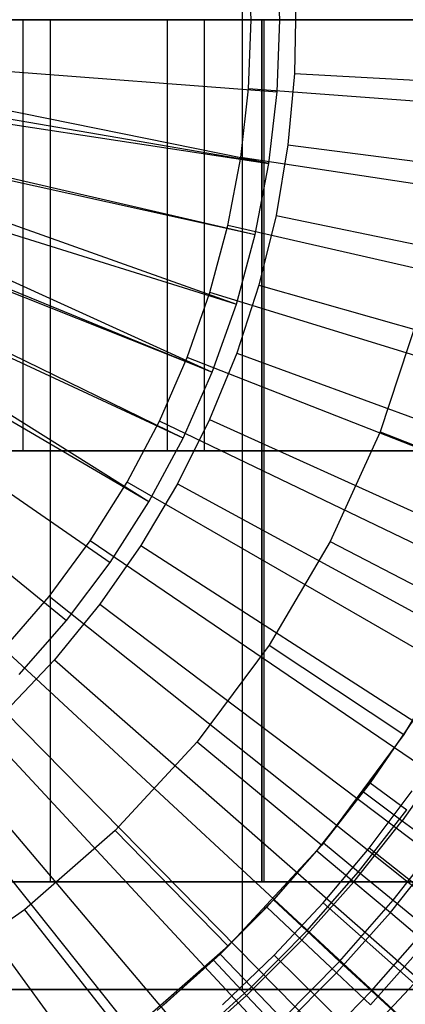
# Model space of a CAD drawing. Extents: x 0.1 to 20.1, y -10 to 10.
# Tile 80 of 127: x 10.744 to 11.101, y -0.914 to 0. Entities that reach past the tile are written whole.
import ezdxf

# ---------------------------------------------------------------- set-up
doc = ezdxf.new("R2010")
doc.units = 0
doc.header["$LTSCALE"] = 2.54
doc.layers.get('0').update_dxf_attribs({"linetype": 'CONTINUOUS'})

# ---------------------------------------------------------------- blocks, each defined once
blk = doc.blocks.new('DROPS_COLOR_E_STL')
at = {"color": 0}
for p, q in [((10.95026, -0.9, 26.40089), (10.95026, 0.9, 26.40089)), ((10.95026, -0.9, 26.40089), (10.95026, 0.9, 26.40089)), ((10.95026, -0.9, 18.58371), (10.95026, 0.9, 18.58371)), ((10.95026, -0.9, 18.58371), (10.95026, 0.9, 18.58371)), ((10.95835, 0, 14.61615), (10.95595, 0.06414, 14.61615)), ((10.95835, 0, 14.61615), (10.95595, 0.06414, 14.61615)), ((10.985, 0, 14.69615), (10.98247, 0.06693, 14.69615)), ((10.985, 0, 14.69615), (10.98247, 0.06693, 14.69615)), ((10.99985, 0.01663, 14.69615), (10.99862, -0.04987, 14.69615)), ((10.99985, 0.01663, 14.69615), (10.99862, -0.04987, 14.69615)), ((10.53578, 0, 49.54907), (10.96824, 0, 49.49214)), ((10.96824, 0, 29.64406), (10.53578, 0, 29.58712)), ((10.96824, 0, 29.64406), (10.53578, 0, 29.58712)), ((10.53578, 0, 49.54907), (10.96824, 0, 49.49214)), ((10.77204, 0, 45.88705), (10.55744, 0, 45.97594)), ((10.55744, 0, 33.16026), (10.77204, 0, 33.24915)), ((10.55744, 0, 33.16026), (10.77204, 0, 33.24915)), ((10.77204, 0, 45.88705), (10.55744, 0, 45.97594)), ((10.88065, 0, 32.75532), (10.58078, 0, 32.50067)), ((10.58078, 0, 46.63553), (10.88065, 0, 46.38087)), ((10.58078, 0, 46.63553), (10.88065, 0, 46.38087)), ((10.88065, 0, 32.75532), (10.58078, 0, 32.50067)), ((10.74671, 0, 47.77799), (10.61169, 0, 48.04308)), ((10.61169, 0, 31.09312), (10.74671, 0, 31.35821)), ((10.61169, 0, 31.09312), (10.74671, 0, 31.35821)), ((10.74671, 0, 47.77799), (10.61169, 0, 48.04308)), ((10.91485, 0, 47.53256), (10.74671, 0, 47.77799)), ((10.74671, 0, 31.35821), (10.91485, 0, 31.60364)), ((10.74671, 0, 31.35821), (10.91485, 0, 31.60364)), ((10.74671, 0, 31.35821), (10.74671, -0.4, 31.35821)), ((10.74671, 0, 31.35821), (10.74671, -0.4, 31.35821)), ((10.74671, 0, 47.77799), (10.74671, -0.4, 47.77799)), ((10.91485, 0, 47.53256), (10.74671, 0, 47.77799)), ((10.74671, 0, 47.77799), (10.74671, -0.4, 47.77799)), ((10.97009, 0, 45.76568), (10.77204, 0, 45.88705)), ((10.77204, 0, 33.24915), (10.97009, 0, 33.37052)), ((10.77204, 0, 33.24915), (10.97009, 0, 33.37052)), ((10.77204, 0, 33.24915), (10.77204, -0.8, 33.24915)), ((10.77204, 0, 33.24915), (10.77204, -0.8, 33.24915)), ((10.77204, 0, 45.88705), (10.77204, -0.8, 45.88705)), ((10.77204, 0, 45.88705), (10.77204, -0.8, 45.88705)), ((10.97009, 0, 45.76568), (10.77204, 0, 45.88705)), ((11.15378, 0, 33.03847), (10.88065, 0, 32.75532)), ((10.88065, 0, 46.38087), (11.15378, 0, 46.09773)), ((10.88065, 0, 46.38087), (11.15378, 0, 46.09773)), ((10.88065, 0, 46.38087), (10.88065, -0.4, 46.38087)), ((10.88065, 0, 46.38087), (10.88065, -0.4, 46.38087)), ((10.88065, 0, 32.75532), (10.88065, -0.4, 32.75532)), ((11.15378, 0, 33.03847), (10.88065, 0, 32.75532)), ((10.88065, 0, 32.75532), (10.88065, -0.4, 32.75532)), ((10.91485, 0, 31.60364), (11.11329, 0, 31.82528)), ((11.11329, 0, 47.31092), (10.91485, 0, 47.53256)), ((10.91485, 0, 31.60364), (11.11329, 0, 31.82528)), ((10.91485, 0, 31.60364), (10.91485, -0.4, 31.60364)), ((10.91485, 0, 31.60364), (10.91485, -0.4, 31.60364)), ((10.91485, 0, 47.53256), (10.91485, -0.4, 47.53256)), ((11.11329, 0, 47.31092), (10.91485, 0, 47.53256)), ((10.91485, 0, 47.53256), (10.91485, -0.4, 47.53256)), ((10.96824, 0, 49.49214), (11.39409, 0, 49.39773)), ((11.39409, 0, 29.73847), (10.96824, 0, 29.64406)), ((10.96824, 0, 29.64406), (10.96824, -0.8, 29.64406)), ((11.39409, 0, 29.73847), (10.96824, 0, 29.64406)), ((10.96824, 0, 29.64406), (10.96824, -0.8, 29.64406)), ((10.96824, -0.8, 49.49214), (10.96824, 0, 49.49214)), ((10.96824, 0, 49.49214), (11.39409, 0, 49.39773)), ((10.96824, -0.8, 49.49214), (10.96824, 0, 49.49214)), ((11.14672, 0, 45.61483), (10.97009, 0, 45.76568)), ((10.97009, 0, 33.37052), (11.14672, 0, 33.52137)), ((10.97009, 0, 33.37052), (11.14672, 0, 33.52137)), ((10.97009, 0, 33.37052), (10.97009, -0.8, 33.37052)), ((10.97009, 0, 33.37052), (10.97009, -0.8, 33.37052)), ((10.97009, 0, 45.76568), (10.97009, -0.8, 45.76568)), ((10.97009, 0, 45.76568), (10.97009, -0.8, 45.76568)), ((11.14672, 0, 45.61483), (10.97009, 0, 45.76568)), ((10.44589, 0, 15.46608), (10.985, 0, 14.69615)), ((10.44589, 0, 15.46608), (10.985, 0, 14.69615)), ((10.95595, -0.06414, 14.61615), (10.95835, 0, 14.61615)), ((10.95595, -0.06414, 14.61615), (10.95835, 0, 14.61615)), ((20.00234, 0, 1.7), (10.95835, 0, 14.61615)), ((20.00234, 0, 1.7), (10.95835, 0, 14.61615)), ((10.98247, -0.06693, 14.69615), (10.985, 0, 14.69615)), ((10.98247, -0.06693, 14.69615), (10.985, 0, 14.69615)), ((10.97488, -0.13348, 14.69615), (10.4449, -0.02616, 15.46608)), ((10.4449, -0.02616, 15.46608), (10.98247, -0.06693, 14.69615)), ((10.4449, -0.02616, 15.46608), (10.98247, -0.06693, 14.69615)), ((10.97488, -0.13348, 14.69615), (10.4449, -0.02616, 15.46608)), ((10.44336, -0.04169, 15.46608), (10.97488, -0.13348, 14.69615)), ((10.44336, -0.04169, 15.46608), (10.97488, -0.13348, 14.69615)), ((10.44193, -0.05217, 15.46608), (10.97488, -0.13348, 14.69615)), ((10.44193, -0.05217, 15.46608), (10.97488, -0.13348, 14.69615)), ((10.99862, -0.04987, 14.69615), (10.99248, -0.1161, 14.69615)), ((10.99862, -0.04987, 14.69615), (10.99248, -0.1161, 14.69615)), ((10.99862, -0.04987, 14.69615), (20.08464, -0.55411, 1.7)), ((10.99862, -0.04987, 14.69615), (20.08464, -0.55411, 1.7)), ((10.94877, -0.12793, 14.61615), (10.95595, -0.06414, 14.61615)), ((10.94877, -0.12793, 14.61615), (10.95595, -0.06414, 14.61615)), ((19.97465, -0.74, 1.7), (10.95595, -0.06414, 14.61615)), ((19.97465, -0.74, 1.7), (10.95595, -0.06414, 14.61615)), ((10.97488, -0.13348, 14.69615), (10.98247, -0.06693, 14.69615)), ((10.97488, -0.13348, 14.69615), (10.98247, -0.06693, 14.69615)), ((10.437, -0.07788, 15.46608), (10.96227, -0.19926, 14.69615)), ((10.437, -0.07788, 15.46608), (10.96227, -0.19926, 14.69615)), ((10.43584, -0.08278, 15.46608), (10.96227, -0.19926, 14.69615)), ((10.43584, -0.08278, 15.46608), (10.96227, -0.19926, 14.69615)), ((10.43584, -0.08278, 15.46608), (10.94474, -0.26391, 14.69615)), ((10.43584, -0.08278, 15.46608), (10.94474, -0.26391, 14.69615)), ((10.43015, -0.10314, 15.46608), (10.94474, -0.26391, 14.69615)), ((10.43015, -0.10314, 15.46608), (10.94474, -0.26391, 14.69615)), ((10.43015, -0.10314, 15.46608), (10.92236, -0.32704, 14.69615)), ((10.43015, -0.10314, 15.46608), (10.92236, -0.32704, 14.69615)), ((10.99248, -0.1161, 14.69615), (10.98147, -0.18169, 14.69615)), ((10.99248, -0.1161, 14.69615), (10.98147, -0.18169, 14.69615)), ((10.99248, -0.1161, 14.69615), (20.01645, -1.28999, 1.7)), ((10.99248, -0.1161, 14.69615), (20.01645, -1.28999, 1.7)), ((10.92236, -0.32704, 14.69615), (10.4214, -0.12782, 15.46608)), ((10.92236, -0.32704, 14.69615), (10.4214, -0.12782, 15.46608)), ((10.42341, -0.12265, 15.46608), (10.92236, -0.32704, 14.69615)), ((10.42341, -0.12265, 15.46608), (10.92236, -0.32704, 14.69615)), ((10.93683, -0.191, 14.61615), (10.94877, -0.12793, 14.61615)), ((10.93683, -0.191, 14.61615), (10.94877, -0.12793, 14.61615)), ((19.89174, -1.47587, 1.7), (10.94877, -0.12793, 14.61615)), ((19.89174, -1.47587, 1.7), (10.94877, -0.12793, 14.61615)), ((10.96227, -0.19926, 14.69615), (10.97488, -0.13348, 14.69615)), ((10.96227, -0.19926, 14.69615), (10.97488, -0.13348, 14.69615)), ((10.89527, -0.38829, 14.69615), (10.41082, -0.15176, 15.46608)), ((10.89527, -0.38829, 14.69615), (10.41082, -0.15176, 15.46608)), ((10.86363, -0.44733, 14.69615), (10.40627, -0.16074, 15.46608)), ((10.86363, -0.44733, 14.69615), (10.40627, -0.16074, 15.46608)), ((10.89527, -0.38829, 14.69615), (10.40627, -0.16074, 15.46608)), ((10.89527, -0.38829, 14.69615), (10.40627, -0.16074, 15.46608)), ((10.86363, -0.44733, 14.69615), (10.39845, -0.17483, 15.46608)), ((10.86363, -0.44733, 14.69615), (10.39845, -0.17483, 15.46608)), ((10.98147, -0.18169, 14.69615), (10.96564, -0.2463, 14.69615)), ((10.98147, -0.18169, 14.69615), (10.96564, -0.2463, 14.69615)), ((10.98147, -0.18169, 14.69615), (19.8941, -2.01882, 1.7)), ((10.98147, -0.18169, 14.69615), (19.8941, -2.01882, 1.7)), ((10.92022, -0.253, 14.61615), (10.93683, -0.191, 14.61615)), ((10.92022, -0.253, 14.61615), (10.93683, -0.191, 14.61615)), ((19.75406, -2.20348, 1.7), (10.93683, -0.191, 14.61615)), ((19.75406, -2.20348, 1.7), (10.93683, -0.191, 14.61615)), ((10.38466, -0.19649, 15.46608), (10.82761, -0.5038, 14.69615)), ((10.38466, -0.19649, 15.46608), (10.82761, -0.5038, 14.69615)), ((10.94474, -0.26391, 14.69615), (10.96227, -0.19926, 14.69615)), ((10.94474, -0.26391, 14.69615), (10.96227, -0.19926, 14.69615)), ((10.36867, -0.21784, 15.46608), (10.78742, -0.55738, 14.69615)), ((10.36867, -0.21784, 15.46608), (10.78742, -0.55738, 14.69615)), ((10.96564, -0.2463, 14.69615), (10.94509, -0.30955, 14.69615)), ((10.96564, -0.2463, 14.69615), (10.94509, -0.30955, 14.69615)), ((10.96564, -0.2463, 14.69615), (19.71826, -2.73663, 1.7)), ((10.96564, -0.2463, 14.69615), (19.71826, -2.73663, 1.7)), ((10.89902, -0.31359, 14.61615), (10.92022, -0.253, 14.61615)), ((10.89902, -0.31359, 14.61615), (10.92022, -0.253, 14.61615)), ((19.5624, -2.91877, 1.7), (10.92022, -0.253, 14.61615)), ((19.5624, -2.91877, 1.7), (10.92022, -0.253, 14.61615)), ((10.92236, -0.32704, 14.69615), (10.94474, -0.26391, 14.69615)), ((10.92236, -0.32704, 14.69615), (10.94474, -0.26391, 14.69615)), ((11.11301, -0.27626, 9.98366), (11.0779, -0.38237, 9.98366)), ((11.11301, -0.27626, 9.98366), (11.0779, -0.38237, 9.98366)), ((10.94509, -0.30955, 14.69615), (10.91992, -0.37112, 14.69615)), ((10.94509, -0.30955, 14.69615), (10.91992, -0.37112, 14.69615)), ((10.94509, -0.30955, 14.69615), (19.48988, -3.43949, 1.7)), ((10.94509, -0.30955, 14.69615), (19.48988, -3.43949, 1.7)), ((10.87335, -0.37243, 14.61615), (10.89902, -0.31359, 14.61615)), ((10.87335, -0.37243, 14.61615), (10.89902, -0.31359, 14.61615)), ((19.31783, -3.61773, 1.7), (10.89902, -0.31359, 14.61615)), ((19.31783, -3.61773, 1.7), (10.89902, -0.31359, 14.61615)), ((10.89527, -0.38829, 14.69615), (10.92236, -0.32704, 14.69615)), ((10.89527, -0.38829, 14.69615), (10.92236, -0.32704, 14.69615)), ((10.84336, -0.42918, 14.61615), (10.87335, -0.37243, 14.61615)), ((10.84336, -0.42918, 14.61615), (10.87335, -0.37243, 14.61615)), ((19.0217, -4.29646, 1.7), (10.87335, -0.37243, 14.61615)), ((19.0217, -4.29646, 1.7), (10.87335, -0.37243, 14.61615)), ((10.91992, -0.37112, 14.69615), (10.89027, -0.43066, 14.69615)), ((10.91992, -0.37112, 14.69615), (10.89027, -0.43066, 14.69615)), ((10.91992, -0.37112, 14.69615), (19.21023, -4.12356, 1.7)), ((10.91992, -0.37112, 14.69615), (19.21023, -4.12356, 1.7)), ((11.0779, -0.38237, 9.98366), (11.03172, -0.48415, 9.98366)), ((11.0779, -0.38237, 9.98366), (11.03172, -0.48415, 9.98366)), ((11.0779, -0.38237, 9.98366), (11.2176, -0.43699, 8.88366)), ((11.0779, -0.38237, 9.98366), (11.2176, -0.43699, 8.88366)), ((10.86363, -0.44733, 14.69615), (10.89527, -0.38829, 14.69615)), ((10.86363, -0.44733, 14.69615), (10.89527, -0.38829, 14.69615)), ((10.58078, -0.4, 32.50067), (10.88065, -0.4, 32.75532)), ((10.88065, -0.4, 46.38087), (10.58078, -0.4, 46.63553)), ((10.88065, -0.4, 46.38087), (10.58078, -0.4, 46.63553)), ((10.58078, -0.4, 32.50067), (10.88065, -0.4, 32.75532)), ((10.74671, -0.4, 31.35821), (10.61169, -0.4, 31.09312)), ((10.61169, -0.4, 48.04308), (10.74671, -0.4, 47.77799)), ((10.74671, -0.4, 31.35821), (10.61169, -0.4, 31.09312)), ((10.61169, -0.4, 48.04308), (10.74671, -0.4, 47.77799)), ((10.91485, -0.4, 31.60364), (10.74671, -0.4, 31.35821)), ((10.74671, -0.4, 47.77799), (10.91485, -0.4, 47.53256)), ((10.91485, -0.4, 31.60364), (10.74671, -0.4, 31.35821)), ((10.74671, -0.4, 47.77799), (10.91485, -0.4, 47.53256)), ((10.88065, -0.4, 32.75532), (11.15378, -0.4, 33.03847)), ((11.15378, -0.4, 46.09773), (10.88065, -0.4, 46.38087)), ((11.15378, -0.4, 46.09773), (10.88065, -0.4, 46.38087)), ((10.88065, -0.4, 32.75532), (11.15378, -0.4, 33.03847)), ((11.11329, -0.4, 31.82528), (10.91485, -0.4, 31.60364)), ((10.91485, -0.4, 47.53256), (11.11329, -0.4, 47.31092)), ((11.11329, -0.4, 31.82528), (10.91485, -0.4, 31.60364)), ((10.91485, -0.4, 47.53256), (11.11329, -0.4, 47.31092)), ((10.80921, -0.48353, 14.61615), (10.84336, -0.42918, 14.61615)), ((10.80921, -0.48353, 14.61615), (10.84336, -0.42918, 14.61615)), ((18.67568, -4.95117, 1.7), (10.84336, -0.42918, 14.61615)), ((18.67568, -4.95117, 1.7), (10.84336, -0.42918, 14.61615)), ((10.89027, -0.43066, 14.69615), (10.85631, -0.48785, 14.69615)), ((10.89027, -0.43066, 14.69615), (10.85631, -0.48785, 14.69615)), ((10.89027, -0.43066, 14.69615), (18.88081, -4.78512, 1.7)), ((10.89027, -0.43066, 14.69615), (18.88081, -4.78512, 1.7)), ((10.82761, -0.5038, 14.69615), (10.86363, -0.44733, 14.69615)), ((10.82761, -0.5038, 14.69615), (10.86363, -0.44733, 14.69615)), ((10.77109, -0.53518, 14.61615), (10.80921, -0.48353, 14.61615)), ((10.77109, -0.53518, 14.61615), (10.80921, -0.48353, 14.61615)), ((18.2817, -5.57819, 1.7), (10.80921, -0.48353, 14.61615)), ((18.2817, -5.57819, 1.7), (10.80921, -0.48353, 14.61615)), ((11.03172, -0.48415, 9.98366), (10.97498, -0.58044, 9.98366)), ((11.03172, -0.48415, 9.98366), (10.97498, -0.58044, 9.98366)), ((11.03172, -0.48415, 9.98366), (11.16482, -0.55331, 8.88366)), ((11.03172, -0.48415, 9.98366), (11.16482, -0.55331, 8.88366)), ((10.85631, -0.48785, 14.69615), (10.81822, -0.54237, 14.69615)), ((10.85631, -0.48785, 14.69615), (10.81822, -0.54237, 14.69615)), ((10.85631, -0.48785, 14.69615), (18.50344, -5.42053, 1.7)), ((10.85631, -0.48785, 14.69615), (18.50344, -5.42053, 1.7)), ((10.78742, -0.55738, 14.69615), (10.82761, -0.5038, 14.69615)), ((10.78742, -0.55738, 14.69615), (10.82761, -0.5038, 14.69615)), ((10.72922, -0.58383, 14.61615), (10.77109, -0.53518, 14.61615)), ((10.72922, -0.58383, 14.61615), (10.77109, -0.53518, 14.61615)), ((17.84196, -6.17401, 1.7), (10.77109, -0.53518, 14.61615)), ((17.84196, -6.17401, 1.7), (10.77109, -0.53518, 14.61615)), ((10.81822, -0.54237, 14.69615), (10.7762, -0.59393, 14.69615)), ((10.81822, -0.54237, 14.69615), (10.7762, -0.59393, 14.69615)), ((10.81822, -0.54237, 14.69615), (18.08017, -6.02635, 1.7)), ((10.81822, -0.54237, 14.69615), (18.08017, -6.02635, 1.7)), ((11.16482, -0.55331, 8.88366), (11.09998, -0.66336, 8.88366)), ((11.16482, -0.55331, 8.88366), (11.09998, -0.66336, 8.88366)), ((10.7433, -0.60777, 14.69615), (10.78742, -0.55738, 14.69615)), ((10.7433, -0.60777, 14.69615), (10.78742, -0.55738, 14.69615)), ((17.35893, -6.7353, 1.7), (10.72922, -0.58383, 14.61615)), ((17.35893, -6.7353, 1.7), (10.72922, -0.58383, 14.61615)), ((10.97498, -0.58044, 9.98366), (10.90833, -0.67016, 9.98366)), ((10.97498, -0.58044, 9.98366), (10.90833, -0.67016, 9.98366)), ((10.97498, -0.58044, 9.98366), (11.09998, -0.66336, 8.88366)), ((10.97498, -0.58044, 9.98366), (11.09998, -0.66336, 8.88366)), ((10.7762, -0.59393, 14.69615), (10.73049, -0.64225, 14.69615)), ((10.7762, -0.59393, 14.69615), (10.73049, -0.64225, 14.69615)), ((10.7762, -0.59393, 14.69615), (17.61332, -6.59925, 1.7)), ((10.7762, -0.59393, 14.69615), (17.61332, -6.59925, 1.7)), ((16.8353, -7.25893, 1.7), (10.68383, -0.62922, 14.61615)), ((16.8353, -7.25893, 1.7), (10.68383, -0.62922, 14.61615)), ((10.73049, -0.64225, 14.69615), (17.10543, -7.1361, 1.7)), ((10.73049, -0.64225, 14.69615), (17.10543, -7.1361, 1.7)), ((11.10864, -0.65012, 13.29872), (11.06874, -0.70819, 13.29872)), ((11.10864, -0.65012, 13.29872), (11.06874, -0.70819, 13.29872)), ((11.09998, -0.66336, 8.88366), (11.0238, -0.76589, 8.88366)), ((11.09998, -0.66336, 8.88366), (11.0238, -0.76589, 8.88366)), ((11.06255, -0.71659, 13.34871), (11.10258, -0.65941, 13.34871)), ((11.06255, -0.71659, 13.34871), (11.10258, -0.65941, 13.34871)), ((16.27401, -7.74196, 1.7), (10.63518, -0.67109, 14.61615)), ((16.27401, -7.74196, 1.7), (10.63518, -0.67109, 14.61615)), ((10.90833, -0.67016, 9.98366), (10.83251, -0.75228, 9.98366)), ((10.90833, -0.67016, 9.98366), (10.83251, -0.75228, 9.98366)), ((10.90833, -0.67016, 9.98366), (11.0238, -0.76589, 8.88366)), ((10.90833, -0.67016, 9.98366), (11.0238, -0.76589, 8.88366)), ((11.14, -0.68402, 13.3462), (11.09847, -0.74333, 13.3462)), ((11.14, -0.68402, 13.3462), (11.09847, -0.74333, 13.3462)), ((10.68133, -0.68706, 14.69615), (16.55928, -7.63398, 1.7)), ((10.68133, -0.68706, 14.69615), (16.55928, -7.63398, 1.7)), ((11.06874, -0.70819, 13.29872), (11.02551, -0.76382, 13.29872)), ((11.06874, -0.70819, 13.29872), (11.02551, -0.76382, 13.29872)), ((11.06874, -0.70819, 13.29872), (11.1028, -0.73309, 13.29616)), ((11.06874, -0.70819, 13.29872), (11.1028, -0.73309, 13.29616)), ((11.01925, -0.77135, 13.34871), (11.06255, -0.71659, 13.34871)), ((11.01925, -0.77135, 13.34871), (11.06255, -0.71659, 13.34871)), ((11.06255, -0.71659, 13.34871), (11.09847, -0.74333, 13.3462)), ((11.06255, -0.71659, 13.34871), (11.09847, -0.74333, 13.3462)), ((11.06782, -0.76878, 8.88366), (11.10769, -0.71572, 8.88366)), ((11.06782, -0.76878, 8.88366), (11.10769, -0.71572, 8.88366)), ((10.62901, -0.72812, 14.69615), (15.97785, -8.09017, 1.7)), ((10.62901, -0.72812, 14.69615), (15.97785, -8.09017, 1.7)), ((11.05805, -0.79068, 13.29616), (11.1028, -0.73309, 13.29616)), ((11.05805, -0.79068, 13.29616), (11.1028, -0.73309, 13.29616)), ((11.05356, -0.80013, 13.3462), (11.09847, -0.74333, 13.3462)), ((11.05356, -0.80013, 13.3462), (11.09847, -0.74333, 13.3462)), ((11.09847, -0.74333, 13.3462), (11.13394, -0.76974, 13.33869)), ((11.09847, -0.74333, 13.3462), (11.13394, -0.76974, 13.33869)), ((10.83251, -0.75228, 9.98366), (10.7484, -0.82588, 9.98366)), ((10.83251, -0.75228, 9.98366), (10.7484, -0.82588, 9.98366)), ((10.83251, -0.75228, 9.98366), (10.93716, -0.85975, 8.88366)), ((10.83251, -0.75228, 9.98366), (10.93716, -0.85975, 8.88366)), ((11.09011, -0.81714, 13.28854), (11.13636, -0.75762, 13.28854)), ((11.09011, -0.81714, 13.28854), (11.13636, -0.75762, 13.28854)), ((11.0238, -0.76589, 8.88366), (10.93716, -0.85975, 8.88366)), ((11.0238, -0.76589, 8.88366), (10.93716, -0.85975, 8.88366)), ((11.02551, -0.76382, 13.29872), (10.97909, -0.81682, 13.29872)), ((11.02551, -0.76382, 13.29872), (10.97909, -0.81682, 13.29872)), ((11.02551, -0.76382, 13.29872), (11.05805, -0.79068, 13.29616)), ((11.02551, -0.76382, 13.29872), (11.05805, -0.79068, 13.29616)), ((10.97285, -0.82349, 13.34871), (11.01925, -0.77135, 13.34871)), ((10.97285, -0.82349, 13.34871), (11.01925, -0.77135, 13.34871)), ((11.01925, -0.77135, 13.34871), (11.05356, -0.80013, 13.3462)), ((11.01925, -0.77135, 13.34871), (11.05356, -0.80013, 13.3462)), ((11.02516, -0.81962, 8.88366), (11.06782, -0.76878, 8.88366)), ((11.02516, -0.81962, 8.88366), (11.06782, -0.76878, 8.88366)), ((11.15597, -0.8388, 8.79935), (11.06782, -0.76878, 8.88366)), ((11.15597, -0.8388, 8.79935), (11.06782, -0.76878, 8.88366)), ((11.08744, -0.82856, 13.33869), (11.13394, -0.76974, 13.33869)), ((11.08744, -0.82856, 13.33869), (11.13394, -0.76974, 13.33869)), ((11.01, -0.84554, 13.29616), (11.05805, -0.79068, 13.29616)), ((11.01, -0.84554, 13.29616), (11.05805, -0.79068, 13.29616)), ((11.05805, -0.79068, 13.29616), (11.09011, -0.81714, 13.28854)), ((11.05805, -0.79068, 13.29616), (11.09011, -0.81714, 13.28854)), ((10.96824, -0.8, 29.64406), (10.53578, -0.8, 29.58712)), ((10.53578, -0.8, 49.54907), (10.96824, -0.8, 49.49214)), ((10.96824, -0.8, 29.64406), (10.53578, -0.8, 29.58712)), ((10.53578, -0.8, 49.54907), (10.96824, -0.8, 49.49214)), ((10.55744, -0.8, 45.97594), (10.77204, -0.8, 45.88705)), ((10.77204, -0.8, 33.24915), (10.55744, -0.8, 33.16026)), ((10.77204, -0.8, 33.24915), (10.55744, -0.8, 33.16026)), ((10.55744, -0.8, 45.97594), (10.77204, -0.8, 45.88705)), ((10.77204, -0.8, 45.88705), (10.97009, -0.8, 45.76568)), ((10.97009, -0.8, 33.37052), (10.77204, -0.8, 33.24915)), ((10.97009, -0.8, 33.37052), (10.77204, -0.8, 33.24915)), ((10.77204, -0.8, 45.88705), (10.97009, -0.8, 45.76568)), ((11.39409, -0.8, 29.73847), (10.96824, -0.8, 29.64406)), ((10.96824, -0.8, 49.49214), (11.39409, -0.8, 49.39773)), ((11.39409, -0.8, 29.73847), (10.96824, -0.8, 29.64406)), ((10.96824, -0.8, 49.49214), (11.39409, -0.8, 49.39773)), ((10.97009, -0.8, 45.76568), (11.14672, -0.8, 45.61483)), ((11.14672, -0.8, 33.52137), (10.97009, -0.8, 33.37052)), ((11.14672, -0.8, 33.52137), (10.97009, -0.8, 33.37052)), ((10.97009, -0.8, 45.76568), (11.14672, -0.8, 45.61483)), ((11.05356, -0.80013, 13.3462), (11.00542, -0.85422, 13.3462)), ((11.05356, -0.80013, 13.3462), (11.00542, -0.85422, 13.3462)), ((11.05356, -0.80013, 13.3462), (11.08744, -0.82856, 13.33869)), ((11.05356, -0.80013, 13.3462), (11.08744, -0.82856, 13.33869)), ((10.97909, -0.81682, 13.29872), (10.92964, -0.86701, 13.29872)), ((10.97909, -0.81682, 13.29872), (10.92964, -0.86701, 13.29872)), ((10.97909, -0.81682, 13.29872), (11.01, -0.84554, 13.29616)), ((10.97909, -0.81682, 13.29872), (11.01, -0.84554, 13.29616)), ((10.97983, -0.8681, 8.88366), (11.02516, -0.81962, 8.88366)), ((10.97983, -0.8681, 8.88366), (11.02516, -0.81962, 8.88366)), ((11.10942, -0.89427, 8.79935), (11.02516, -0.81962, 8.88366)), ((11.10942, -0.89427, 8.79935), (11.02516, -0.81962, 8.88366)), ((11.04045, -0.87384, 13.28854), (11.09011, -0.81714, 13.28854)), ((11.04045, -0.87384, 13.28854), (11.09011, -0.81714, 13.28854)), ((11.09011, -0.81714, 13.28854), (11.12124, -0.84282, 13.27597)), ((11.09011, -0.81714, 13.28854), (11.12124, -0.84282, 13.27597)), ((10.7484, -0.82588, 9.98366), (10.65694, -0.89012, 9.98366)), ((10.7484, -0.82588, 9.98366), (10.65694, -0.89012, 9.98366)), ((10.7484, -0.82588, 9.98366), (10.84103, -0.94386, 8.88366)), ((10.7484, -0.82588, 9.98366), (10.84103, -0.94386, 8.88366)), ((10.92349, -0.87285, 13.34871), (10.97285, -0.82349, 13.34871)), ((10.92349, -0.87285, 13.34871), (10.97285, -0.82349, 13.34871)), ((10.97285, -0.82349, 13.34871), (11.00542, -0.85422, 13.3462)), ((10.97285, -0.82349, 13.34871), (11.00542, -0.85422, 13.3462)), ((11.08744, -0.82856, 13.33869), (11.03759, -0.88457, 13.33869)), ((11.08744, -0.82856, 13.33869), (11.03759, -0.88457, 13.33869)), ((11.08744, -0.82856, 13.33869), (11.12046, -0.85626, 13.32627)), ((11.08744, -0.82856, 13.33869), (11.12046, -0.85626, 13.32627)), ((10.95881, -0.89749, 13.29616), (11.01, -0.84554, 13.29616)), ((10.95881, -0.89749, 13.29616), (11.01, -0.84554, 13.29616)), ((11.01, -0.84554, 13.29616), (11.04045, -0.87384, 13.28854)), ((11.01, -0.84554, 13.29616), (11.04045, -0.87384, 13.28854)), ((11.07001, -0.9013, 13.27597), (11.12124, -0.84282, 13.27597)), ((11.07001, -0.9013, 13.27597), (11.12124, -0.84282, 13.27597)), ((11.00542, -0.85422, 13.3462), (10.95422, -0.90542, 13.3462)), ((11.00542, -0.85422, 13.3462), (10.95422, -0.90542, 13.3462)), ((11.00542, -0.85422, 13.3462), (11.03759, -0.88457, 13.33869)), ((11.00542, -0.85422, 13.3462), (11.03759, -0.88457, 13.33869)), ((11.12046, -0.85626, 13.32627), (11.06894, -0.91415, 13.32627)), ((11.12046, -0.85626, 13.32627), (11.06894, -0.91415, 13.32627)), ((10.93716, -0.85975, 8.88366), (10.84103, -0.94386, 8.88366)), ((10.93716, -0.85975, 8.88366), (10.84103, -0.94386, 8.88366)), ((10.92964, -0.86701, 13.29872), (10.87733, -0.9142, 13.29872)), ((10.92964, -0.86701, 13.29872), (10.87733, -0.9142, 13.29872)), ((10.92964, -0.86701, 13.29872), (10.95881, -0.89749, 13.29616)), ((10.92964, -0.86701, 13.29872), (10.95881, -0.89749, 13.29616)), ((10.87134, -0.91925, 13.34871), (10.92349, -0.87285, 13.34871)), ((10.87134, -0.91925, 13.34871), (10.92349, -0.87285, 13.34871)), ((10.92349, -0.87285, 13.34871), (10.95422, -0.90542, 13.3462)), ((10.92349, -0.87285, 13.34871), (10.95422, -0.90542, 13.3462)), ((10.93197, -0.91407, 8.88366), (10.97983, -0.8681, 8.88366)), ((10.93197, -0.91407, 8.88366), (10.97983, -0.8681, 8.88366)), ((11.05996, -0.94716, 8.79935), (10.97983, -0.8681, 8.88366)), ((11.05996, -0.94716, 8.79935), (10.97983, -0.8681, 8.88366)), ((10.98755, -0.92752, 13.28854), (11.04045, -0.87384, 13.28854)), ((10.98755, -0.92752, 13.28854), (11.04045, -0.87384, 13.28854)), ((11.04045, -0.87384, 13.28854), (11.07001, -0.9013, 13.27597)), ((11.04045, -0.87384, 13.28854), (11.07001, -0.9013, 13.27597)), ((11.03759, -0.88457, 13.33869), (10.98457, -0.93759, 13.33869)), ((11.03759, -0.88457, 13.33869), (10.98457, -0.93759, 13.33869)), ((11.03759, -0.88457, 13.33869), (11.06894, -0.91415, 13.32627)), ((11.03759, -0.88457, 13.33869), (11.06894, -0.91415, 13.32627)), ((11.05996, -0.94716, 8.79935), (11.10942, -0.89427, 8.79935)), ((11.05996, -0.94716, 8.79935), (11.10942, -0.89427, 8.79935)), ((10.66926, -0.9, 26.45159), (10.95026, -0.9, 26.40089)), ((10.95026, -0.9, 18.58371), (10.66926, -0.9, 18.53302)), ((10.66926, -0.9, 26.45159), (10.95026, -0.9, 26.40089)), ((10.95026, -0.9, 18.58371), (10.66926, -0.9, 18.53302)), ((10.90465, -0.94634, 13.29616), (10.95881, -0.89749, 13.29616)), ((10.90465, -0.94634, 13.29616), (10.95881, -0.89749, 13.29616)), ((10.95026, -0.9, 26.40089), (11.22693, -0.9, 26.33027)), ((11.22693, -0.9, 18.65433), (10.95026, -0.9, 18.58371)), ((10.95026, -0.9, 26.40089), (11.22693, -0.9, 26.33027)), ((11.22693, -0.9, 18.65433), (10.95026, -0.9, 18.58371)), ((10.95881, -0.89749, 13.29616), (10.98755, -0.92752, 13.28854)), ((10.95881, -0.89749, 13.29616), (10.98755, -0.92752, 13.28854)), ((11.01544, -0.95668, 13.27597), (11.07001, -0.9013, 13.27597)), ((11.01544, -0.95668, 13.27597), (11.07001, -0.9013, 13.27597)), ((11.07001, -0.9013, 13.27597), (11.09825, -0.92754, 13.25862)), ((11.07001, -0.9013, 13.27597), (11.09825, -0.92754, 13.25862)), ((10.90013, -0.95356, 13.3462), (10.95422, -0.90542, 13.3462)), ((10.90013, -0.95356, 13.3462), (10.95422, -0.90542, 13.3462)), ((10.95422, -0.90542, 13.3462), (10.98457, -0.93759, 13.33869)), ((10.95422, -0.90542, 13.3462), (10.98457, -0.93759, 13.33869))]:
    blk.add_line(p, q, dxfattribs=at)

msp = doc.modelspace()

# ---------------------------------------------------------------- block references
at = {"color": 0}
msp.add_blockref('DROPS_COLOR_E_STL', (0, 0), dxfattribs=at)

doc.saveas('drawing.dxf')
